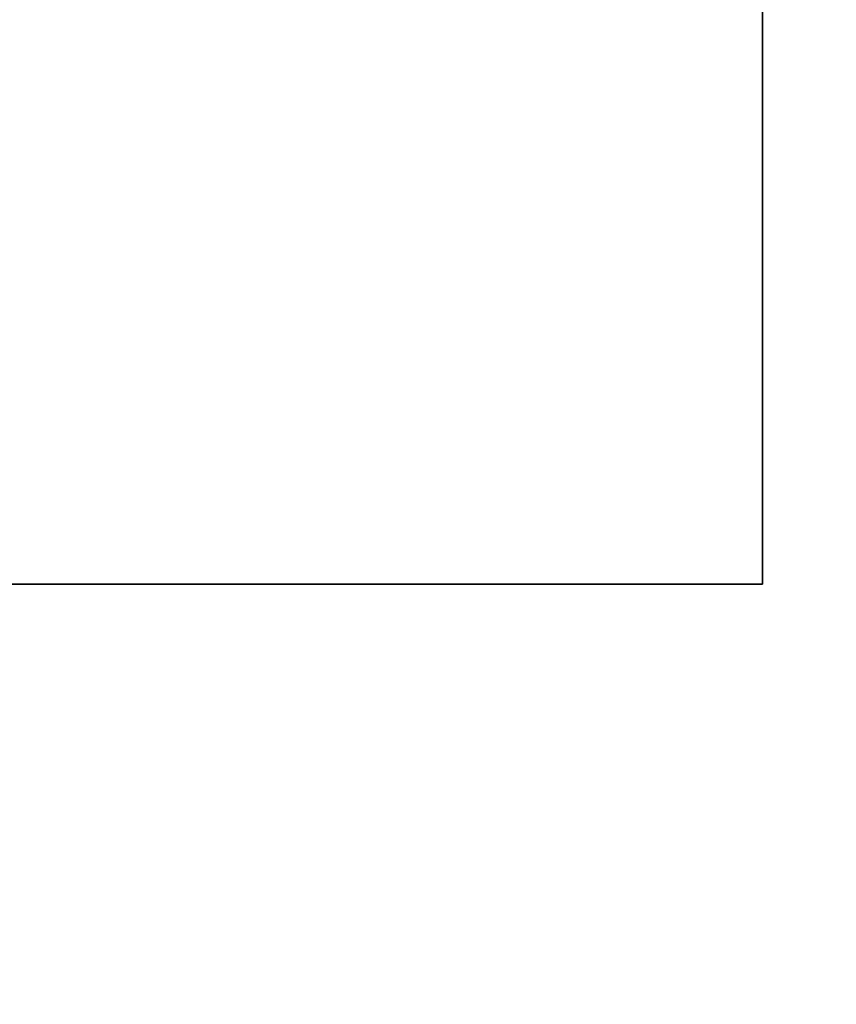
# Model space of a CAD drawing. Header units: millimetres. Extents: x 0 to 5110, y 0 to 2376.
# Tile 89 of 95: x 2873 to 2894, y 1585 to 1609. Entities that reach past the tile are written whole.
import ezdxf

# ---------------------------------------------------------------- set-up
doc = ezdxf.new("R2010")
doc.units = ezdxf.units.MM
doc.header["$LTSCALE"] = 8
doc.layers.add('Bemaßungen(ISO)', color=7, linetype='Continuous', lineweight=18)
doc.layers.add('Sichtbare Kanten(ISO)', color=7, linetype='Continuous', lineweight=35)
doc.styles.add('Aktuell-ISOGroßer Text', font='arial.ttf')
doc.dimstyles.new('X.XXXGroßer Text', dxfattribs={"dimscale": 8, "dimtxt": 3.048, "dimasz": 5, "dimexe": 3.175, "dimexo": 0.75, "dimgap": 0.762, "dimtad": 1, "dimdec": 1, "dimrnd": 1e-08, "dimzin": 12, "dimtxsty": 'Aktuell-ISOGroßer Text', "dimcen": 0.09, "dimdle": 10, "dimclrd": 256, "dimclre": 256, "dimclrt": 7, "dimadec": 0, "dimazin": 3, "dimtfac": 0.656168, "dimtdec": 1, "dimtmove": 0, "dimatfit": 3, "dimfxl": 1, "dimtolj": 1, "dimlwd": 25, "dimlwe": 25, "dimarcsym": 0})

# ---------------------------------------------------------------- blocks, each defined once
blk = doc.blocks.new('*D20')
at = {"layer": 'Bemaßungen(ISO)', "color": 250, "linetype": 'Continuous', "lineweight": 25, "true_color": 0x3f3f3f, "transparency": 16777216}
for p, q in [((2761.517, 1619.252), (2761.517, 1303.102)), ((3102.267, 1498.502), (3102.267, 1303.102)), ((3062.267, 1328.502), (2801.517, 1328.502))]:
    blk.add_line(p, q, dxfattribs=at)
at = {"layer": 'Bemaßungen(ISO)', "color": 250, "linetype": 'Continuous', "true_color": 0x3f3f3f, "transparency": 16777216}
for points in [[(2801.517, 1335.168), (2801.517, 1321.835), (2761.517, 1328.502)], [(3062.267, 1335.168), (3062.267, 1321.835), (3102.267, 1328.502)]]:
    blk.add_solid(points, dxfattribs=at)
at = {"layer": 'Defpoints', "color": 0, "linetype": 'Continuous', "transparency": 16777216}
for p in [(2761.517, 1625.252), (3102.267, 1504.502), (2761.517, 1328.502)]:
    blk.add_point(p, dxfattribs=at)
at = {"layer": 'Bemaßungen(ISO)', "color": 7, "linetype": 'Continuous', "lineweight": 25, "transparency": 16777216, "insert": (2864.919, 1363.905), "char_height": 24.384, "attachment_point": 1, "style": 'Aktuell-ISOGroßer Text'}
blk.add_mtext('\\A1;340,8', dxfattribs=at)
blk = doc.blocks.new('*D24')
at = {"layer": 'Bemaßungen(ISO)', "color": 250, "linetype": 'Continuous', "lineweight": 25, "true_color": 0x3f3f3f, "transparency": 16777216}
for p, q in [((2761.517, 1619.252), (2761.517, 1375.852)), ((2841.517, 1619.252), (2841.517, 1375.852)), ((2721.517, 1401.252), (2681.517, 1401.252)), ((2761.517, 1401.252), (2841.517, 1401.252)), ((2881.517, 1401.252), (2921.517, 1401.252))]:
    blk.add_line(p, q, dxfattribs=at)
at = {"layer": 'Bemaßungen(ISO)', "color": 250, "linetype": 'Continuous', "true_color": 0x3f3f3f, "transparency": 16777216}
for points in [[(2721.517, 1407.918), (2721.517, 1394.585), (2761.517, 1401.252)], [(2881.517, 1407.918), (2881.517, 1394.585), (2841.517, 1401.252)]]:
    blk.add_solid(points, dxfattribs=at)
at = {"layer": 'Defpoints', "color": 0, "linetype": 'Continuous', "transparency": 16777216}
for p in [(2761.517, 1625.252), (2841.517, 1625.252), (2841.517, 1401.252)]:
    blk.add_point(p, dxfattribs=at)
at = {"layer": 'Bemaßungen(ISO)', "color": 7, "linetype": 'Continuous', "lineweight": 25, "transparency": 16777216, "insert": (2784.078, 1432.247), "char_height": 24.384, "attachment_point": 1, "style": 'Aktuell-ISOGroßer Text'}
blk.add_mtext('\\A1;80', dxfattribs=at)

msp = doc.modelspace()

# ---------------------------------------------------------------- linework, layer by layer
at = {"layer": 'Sichtbare Kanten(ISO)'}
for p, q in [((2891.767, 1903.131), (2891.767, 1595.252)), ((2888.767, 1595.252), (2434.267, 1595.252)), ((2891.767, 1595.252), (2888.767, 1595.252))]:
    msp.add_line(p, q, dxfattribs=at)

# ---------------------------------------------------------------- dimensions: what is measured, and where the dimension line sits
at = {"layer": 'Bemaßungen(ISO)', "color": 250, "linetype": 'Continuous', "lineweight": 25, "true_color": 0x3f3f3f}
for base, p1, p2, override, picture, middle in [((2841.517, 1401.252), (2761.517, 1625.252), (2841.517, 1625.252), {"dimdec": 1, "dimtp": 0, "dimtm": 0, "dimtdec": 1, "dimtofl": 1, "dimatfit": 1}, '*D24', (2801.517, 1401.252)), ((2761.517332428, 1328.501832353), (3102.267332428, 1504.501832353), (2761.517332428, 1625.251832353), {"dimdec": 1, "dimtp": 0, "dimtm": 0, "dimtdec": 1, "dimtofl": 0, "dimatfit": 1}, '*D20', (2906.077463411, 1328.501832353))]:
    dim = msp.add_linear_dim(base=base, p1=p1, p2=p2, angle=180, dimstyle='X.XXXGroßer Text', override=override, dxfattribs=at)
    dim.commit()
    dim.dimension.update_dxf_attribs({"geometry": picture, "text_midpoint": middle, "dimtype": 160})

doc.saveas('drawing.dxf')
